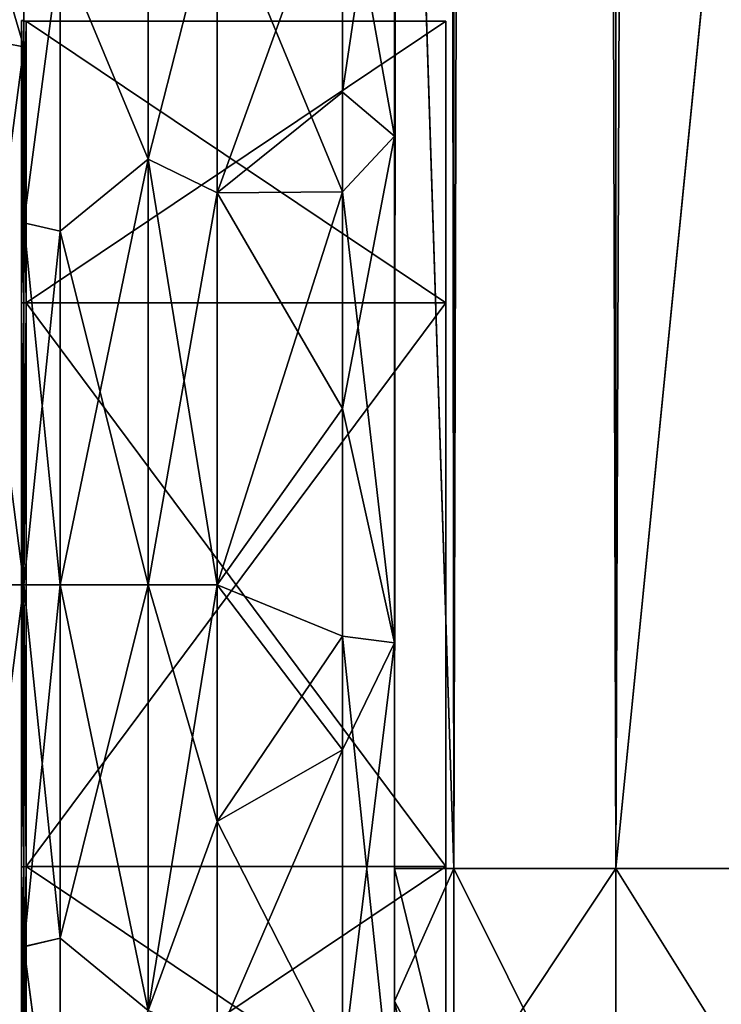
# Model space of a CAD drawing. Extents: x -23 to 700, y -1799 to -1.
# Tile 12 of 212: x 0 to 20, y -1784 to -1756. Entities that reach past the tile are written whole.
import ezdxf

# ---------------------------------------------------------------- set-up
doc = ezdxf.new("R2010")
doc.units = 0
doc.header["$LTSCALE"] = 67.568058
for name, color, linetype in [('1461', 7, 'CONTINUOUS'), ('1462', 7, 'CONTINUOUS'), ('1463', 7, 'CONTINUOUS'), ('1464', 7, 'CONTINUOUS'), ('1467', 7, 'CONTINUOUS'), ('1468', 7, 'CONTINUOUS'), ('1471', 7, 'CONTINUOUS'), ('1472', 7, 'CONTINUOUS'), ('1643', 7, 'CONTINUOUS'), ('1644', 7, 'CONTINUOUS'), ('906', 7, 'CONTINUOUS'), ('910', 7, 'CONTINUOUS'), ('911', 7, 'CONTINUOUS'), ('912', 7, 'CONTINUOUS'), ('913', 7, 'CONTINUOUS'), ('914', 7, 'CONTINUOUS'), ('940', 7, 'CONTINUOUS'), ('942', 7, 'CONTINUOUS'), ('945', 7, 'CONTINUOUS'), ('947', 7, 'CONTINUOUS'), ('956', 7, 'CONTINUOUS'), ('957', 7, 'CONTINUOUS')]:
    doc.layers.add(name, color=color, linetype=linetype)

msp = doc.modelspace()

# ---------------------------------------------------------------- linework, layer by layer
at = {"layer": '1461', "linetype": 'CONTINUOUS'}
for points in [[(0, -1756.098), (0, -1764.05, -13.772), (0, -1750.556), (0, -1756.098)], [(0, -1750.556), (0, -1764.05, -13.772), (0, -1756.837, -15.164), (0, -1750.556)], [(0, -1756.837, 15.164), (0, -1756.098), (0, -1750.556), (0, -1756.837, 15.164)], [(0, -1764.05, 13.772), (0, -1756.098), (0, -1756.837, 15.164), (0, -1764.05, 13.772)], [(0, -1756.837, -15.164), (0, -1764.05, -13.772), (0, -1787.163, -15.164), (0, -1756.837, -15.164)], [(0, -1779.95, 13.772), (0, -1764.05, 13.772), (0, -1756.837, 15.164), (0, -1779.95, 13.772)], [(0, -1787.163, 15.164), (0, -1779.95, 13.772), (0, -1756.837, 15.164), (0, -1787.163, 15.164)], [(0, -1772, 21.444), (0, -1787.163, 15.164), (0, -1756.837, 15.164), (0, -1772, 21.444)], [(0, -1772, -21.444), (0, -1756.837, -15.164), (0, -1787.163, -15.164), (0, -1772, -21.444)], [(0, -1764.05, -13.772), (0, -1779.95, -13.772), (0, -1787.163, -15.164), (0, -1764.05, -13.772)], [(0, -1779.95, -13.772), (0, -1787.902), (0, -1787.163, -15.164), (0, -1779.95, -13.772)], [(0, -1787.902), (0, -1779.95, 13.772), (0, -1793.444), (0, -1787.902)], [(0, -1793.444), (0, -1779.95, 13.772), (0, -1787.163, 15.164), (0, -1793.444)]]:
    msp.add_3dface(points, dxfattribs=at)
at = {"layer": '1462', "linetype": 'CONTINUOUS'}
for points in [[(11.9, -1756.115), (11.9, -1764.058, 13.757), (11.9, -1787.885), (11.9, -1756.115)], [(11.9, -1756.115), (11.9, -1787.885), (11.9, -1779.942, -13.757), (11.9, -1756.115)], [(11.9, -1756.115), (11.9, -1779.942, -13.757), (11.9, -1764.058, -13.757), (11.9, -1756.115)], [(11.9, -1764.058, 13.757), (11.9, -1779.942, 13.757), (11.9, -1787.885), (11.9, -1764.058, 13.757)]]:
    msp.add_3dface(points, dxfattribs=at)
at = {"layer": '1463', "linetype": 'CONTINUOUS'}
for points in [[(11.9, -1764.058, 13.757), (11.9, -1756.115), (0.066, -1764.058, 13.757), (11.9, -1764.058, 13.757)], [(0.066, -1764.058, 13.757), (11.9, -1756.115), (0.066, -1756.115), (0.066, -1764.058, 13.757)], [(11.9, -1779.942, 13.757), (11.9, -1764.058, 13.757), (0.066, -1779.942, 13.757), (11.9, -1779.942, 13.757)], [(0.066, -1779.942, 13.757), (11.9, -1764.058, 13.757), (0.066, -1764.058, 13.757), (0.066, -1779.942, 13.757)], [(11.9, -1787.885), (11.9, -1779.942, 13.757), (0.066, -1787.885), (11.9, -1787.885)], [(0.066, -1787.885), (11.9, -1779.942, 13.757), (0.066, -1779.942, 13.757), (0.066, -1787.885)]]:
    msp.add_3dface(points, dxfattribs=at)
at = {"layer": '1464', "linetype": 'CONTINUOUS'}
for points in [[(0.066, -1756.115), (11.9, -1756.115), (11.9, -1764.058, -13.757), (0.066, -1756.115)], [(0.066, -1756.115), (11.9, -1764.058, -13.757), (0.066, -1764.058, -13.757), (0.066, -1756.115)], [(11.9, -1764.058, -13.757), (11.9, -1779.942, -13.757), (0.066, -1764.058, -13.757), (11.9, -1764.058, -13.757)], [(0.066, -1764.058, -13.757), (11.9, -1779.942, -13.757), (0.066, -1779.942, -13.757), (0.066, -1764.058, -13.757)], [(11.9, -1787.885), (0.066, -1787.885), (0.066, -1779.942, -13.757), (11.9, -1787.885)], [(11.9, -1779.942, -13.757), (11.9, -1787.885), (0.066, -1779.942, -13.757), (11.9, -1779.942, -13.757)]]:
    msp.add_3dface(points, dxfattribs=at)
at = {"layer": '1467', "linetype": 'CONTINUOUS'}
for points in [[(-2.009, -1756.465, 15.535), (0, -1750.556), (-2.009, -1750.03, 0), (-2.009, -1756.465, 15.535)], [(0, -1756.837, 15.164), (0, -1750.556), (-2.009, -1756.465, 15.535), (0, -1756.837, 15.164)], [(-2.009, -1772, 21.97), (0, -1756.837, 15.164), (-2.009, -1756.465, 15.535), (-2.009, -1772, 21.97)], [(0, -1772, 21.444), (0, -1756.837, 15.164), (-2.009, -1772, 21.97), (0, -1772, 21.444)], [(0, -1787.163, 15.164), (0, -1772, 21.444), (-2.009, -1787.535, 15.535), (0, -1787.163, 15.164)], [(-2.009, -1787.535, 15.535), (0, -1772, 21.444), (-2.009, -1772, 21.97), (-2.009, -1787.535, 15.535)]]:
    msp.add_3dface(points, dxfattribs=at)
at = {"layer": '1468', "linetype": 'CONTINUOUS'}
for points in [[(0, -1750.556), (0, -1756.837, -15.164), (-2.009, -1750.03, 0), (0, -1750.556)], [(-2.009, -1750.03, 0), (0, -1756.837, -15.164), (-2.009, -1756.465, -15.535), (-2.009, -1750.03, 0)], [(0, -1756.837, -15.164), (0, -1772, -21.444), (-2.009, -1756.465, -15.535), (0, -1756.837, -15.164)], [(-2.009, -1756.465, -15.535), (0, -1772, -21.444), (-2.009, -1772, -21.97), (-2.009, -1756.465, -15.535)], [(0, -1772, -21.444), (0, -1787.163, -15.164), (-2.009, -1772, -21.97), (0, -1772, -21.444)], [(-2.009, -1772, -21.97), (0, -1787.163, -15.164), (-2.009, -1787.535, -15.535), (-2.009, -1772, -21.97)]]:
    msp.add_3dface(points, dxfattribs=at)
at = {"layer": '1471', "linetype": 'CONTINUOUS'}
for points in [[(0.066, -1764.058, -13.757), (-0.064, -1756.098), (0.001, -1756.111), (0.066, -1764.058, -13.757)], [(-0.064, -1756.098), (0.066, -1764.058, -13.757), (-0.064, -1764.049, -13.772), (-0.064, -1756.098)], [(0.066, -1756.115), (0.066, -1764.058, -13.757), (0.001, -1756.111), (0.066, -1756.115)], [(0.066, -1764.058, -13.757), (0.066, -1779.942, -13.757), (-0.064, -1764.049, -13.772), (0.066, -1764.058, -13.757)], [(-0.064, -1764.049, -13.772), (0.066, -1779.942, -13.757), (-0.064, -1779.951, -13.772), (-0.064, -1764.049, -13.772)], [(0.066, -1779.942, -13.757), (0.066, -1787.885), (-0.064, -1779.951, -13.772), (0.066, -1779.942, -13.757)], [(0.066, -1787.885), (0.001, -1787.889), (-0.064, -1779.951, -13.772), (0.066, -1787.885)], [(0.001, -1787.889), (-0.064, -1787.902), (-0.064, -1779.951, -13.772), (0.001, -1787.889)]]:
    msp.add_3dface(points, dxfattribs=at)
at = {"layer": '1472', "linetype": 'CONTINUOUS'}
for points in [[(0.001, -1756.111), (-0.064, -1756.098), (-0.064, -1764.049, 13.772), (0.001, -1756.111)], [(0.066, -1756.115), (0.001, -1756.111), (-0.064, -1764.049, 13.772), (0.066, -1756.115)], [(0.066, -1764.058, 13.757), (0.066, -1756.115), (-0.064, -1764.049, 13.772), (0.066, -1764.058, 13.757)], [(-0.064, -1779.951, 13.772), (0.066, -1764.058, 13.757), (-0.064, -1764.049, 13.772), (-0.064, -1779.951, 13.772)], [(0.066, -1779.942, 13.757), (0.066, -1764.058, 13.757), (-0.064, -1779.951, 13.772), (0.066, -1779.942, 13.757)], [(0.001, -1787.889), (0.066, -1779.942, 13.757), (-0.064, -1787.902), (0.001, -1787.889)], [(-0.064, -1787.902), (0.066, -1779.942, 13.757), (-0.064, -1779.951, 13.772), (-0.064, -1787.902)], [(0.066, -1787.885), (0.066, -1779.942, 13.757), (0.001, -1787.889), (0.066, -1787.885)]]:
    msp.add_3dface(points, dxfattribs=at)
at = {"layer": '1643', "linetype": 'CONTINUOUS'}
for points in [[(0, -1756.098), (0, -1764.05, 13.772), (-0.064, -1756.098), (0, -1756.098)], [(-0.064, -1756.098), (0, -1764.05, 13.772), (-0.064, -1764.049, 13.772), (-0.064, -1756.098)], [(0, -1764.05, 13.772), (0, -1779.95, 13.772), (-0.064, -1764.049, 13.772), (0, -1764.05, 13.772)], [(0, -1779.95, 13.772), (-0.064, -1779.951, 13.772), (-0.064, -1764.049, 13.772), (0, -1779.95, 13.772)], [(0, -1779.95, 13.772), (0, -1787.902), (-0.064, -1779.951, 13.772), (0, -1779.95, 13.772)], [(0, -1787.902), (-0.064, -1787.902), (-0.064, -1779.951, 13.772), (0, -1787.902)]]:
    msp.add_3dface(points, dxfattribs=at)
at = {"layer": '1644', "linetype": 'CONTINUOUS'}
for points in [[(0, -1764.05, -13.772), (0, -1756.098), (-0.064, -1764.049, -13.772), (0, -1764.05, -13.772)], [(0, -1756.098), (-0.064, -1756.098), (-0.064, -1764.049, -13.772), (0, -1756.098)], [(0, -1764.05, -13.772), (-0.064, -1764.049, -13.772), (-0.064, -1779.951, -13.772), (0, -1764.05, -13.772)], [(0, -1779.95, -13.772), (0, -1764.05, -13.772), (-0.064, -1779.951, -13.772), (0, -1779.95, -13.772)], [(0, -1787.902), (0, -1779.95, -13.772), (-0.064, -1787.902), (0, -1787.902)], [(-0.064, -1787.902), (0, -1779.95, -13.772), (-0.064, -1779.951, -13.772), (-0.064, -1787.902)]]:
    msp.add_3dface(points, dxfattribs=at)
at = {"layer": '906', "linetype": 'CONTINUOUS'}
for points in [[(10.45, -1780, -41), (10.45, -1783.743, -39.994), (10.45, -1728.15, -41), (10.45, -1780, -41)], [(10.45, -1728.15, -41), (10.45, -1783.743, -39.994), (10.45, -1736.813, -39.073), (10.45, -1728.15, -41)], [(10.45, -1728.15, 41), (10.45, -1736.811, 39.074), (10.45, -1780, 41), (10.45, -1728.15, 41)], [(10.45, -1736.811, 39.074), (10.45, -1743.907, 33.614), (10.45, -1786.496, 37.24), (10.45, -1736.811, 39.074)], [(10.45, -1780, 41), (10.45, -1736.811, 39.074), (10.45, -1783.743, 39.994), (10.45, -1780, 41)], [(10.45, -1783.743, 39.994), (10.45, -1736.811, 39.074), (10.45, -1786.496, 37.24), (10.45, -1783.743, 39.994)], [(10.45, -1783.743, -39.994), (10.45, -1786.496, -37.24), (10.45, -1736.813, -39.073), (10.45, -1783.743, -39.994)], [(10.45, -1736.813, -39.073), (10.45, -1786.496, -37.24), (10.45, -1743.908, -33.612), (10.45, -1736.813, -39.073)], [(10.45, -1743.907, 33.614), (10.45, -1747.989, 25.648), (10.45, -1787.5, 33.5), (10.45, -1743.907, 33.614)], [(10.45, -1786.496, 37.24), (10.45, -1743.907, 33.614), (10.45, -1787.5, 33.5), (10.45, -1786.496, 37.24)], [(10.45, -1786.496, -37.24), (10.45, -1787.5, -33.5), (10.45, -1743.908, -33.612), (10.45, -1786.496, -37.24)], [(10.45, -1743.908, -33.612), (10.45, -1787.5, -33.5), (10.45, -1773.639, -28.954), (10.45, -1743.908, -33.612)], [(10.45, -1747.99, -25.647), (10.45, -1743.908, -33.612), (10.45, -1759.352, -26.097), (10.45, -1747.99, -25.647)], [(10.45, -1759.352, -26.097), (10.45, -1743.908, -33.612), (10.45, -1773.639, -28.954), (10.45, -1759.352, -26.097)], [(10.45, -1747.989, 25.648), (10.45, -1748.296, 16.707), (10.45, -1759.353, 26.097), (10.45, -1747.989, 25.648)], [(10.45, -1787.5, 33.5), (10.45, -1747.989, 25.648), (10.45, -1773.64, 28.954), (10.45, -1787.5, 33.5)], [(10.45, -1773.64, 28.954), (10.45, -1747.989, 25.648), (10.45, -1759.353, 26.097), (10.45, -1773.64, 28.954)], [(10.45, -1748.296, -16.707), (10.45, -1747.99, -25.647), (10.45, -1759.352, -26.097), (10.45, -1748.296, -16.707)], [(10.45, -1787.5, -33.5), (10.45, -1787.5, -24.51), (10.45, -1773.639, -28.954), (10.45, -1787.5, -33.5)], [(10.45, -1787.5, 24.51), (10.45, -1787.5, 33.5), (10.45, -1773.64, 28.954), (10.45, -1787.5, 24.51)]]:
    msp.add_3dface(points, dxfattribs=at)
at = {"layer": '910', "linetype": 'CONTINUOUS'}
for points in [[(0, -1751.5, 0), (0, -1754.269, -10.281), (0, -1792.5, 0), (0, -1751.5, 0)], [(0, -1754.269, 10.281), (0, -1751.5, 0), (0, -1789.731, 10.281), (0, -1754.269, 10.281)], [(0, -1789.731, 10.281), (0, -1751.5, 0), (0, -1792.5, 0), (0, -1789.731, 10.281)], [(0, -1754.269, -10.281), (0, -1761.796, -17.773), (0, -1789.731, -10.281), (0, -1754.269, -10.281)], [(0, -1792.5, 0), (0, -1754.269, -10.281), (0, -1789.731, -10.281), (0, -1792.5, 0)], [(0, -1761.797, 17.773), (0, -1754.269, 10.281), (0, -1782.204, 17.773), (0, -1761.797, 17.773)], [(0, -1782.204, 17.773), (0, -1754.269, 10.281), (0, -1789.731, 10.281), (0, -1782.204, 17.773)], [(0, -1761.796, -17.773), (0, -1772, -20.5), (0, -1782.203, -17.773), (0, -1761.796, -17.773)], [(0, -1789.731, -10.281), (0, -1761.796, -17.773), (0, -1782.203, -17.773), (0, -1789.731, -10.281)], [(0, -1772, 20.5), (0, -1761.797, 17.773), (0, -1782.204, 17.773), (0, -1772, 20.5)]]:
    msp.add_3dface(points, dxfattribs=at)
at = {"layer": '911', "linetype": 'CONTINUOUS'}
for points in [[(3.5, -1784, -20.785), (3.5, -1772, -24), (5.45, -1778.677, -23.052), (3.5, -1784, -20.785)], [(5.45, -1778.677, -23.052), (3.5, -1772, -24), (5.45, -1772, -24), (5.45, -1778.677, -23.052)], [(3.5, -1772, 24), (3.5, -1784, 20.785), (5.45, -1772, 24), (3.5, -1772, 24)], [(5.45, -1772, 24), (3.5, -1784, 20.785), (5.45, -1778.677, 23.052), (5.45, -1772, 24)], [(5.45, -1784.828, -20.284), (3.5, -1784, -20.785), (5.45, -1778.677, -23.052), (5.45, -1784.828, -20.284)], [(5.45, -1778.677, 23.052), (3.5, -1784, 20.785), (5.45, -1784.828, 20.284), (5.45, -1778.677, 23.052)]]:
    msp.add_3dface(points, dxfattribs=at)
at = {"layer": '912', "linetype": 'CONTINUOUS'}
for points in [[(3.5, -1751.215, 12), (3.5, -1760, 20.785), (5.45, -1752.383, 13.826), (3.5, -1751.215, 12)], [(3.5, -1760, -20.785), (3.5, -1751.215, -12), (5.45, -1752.383, -13.826), (3.5, -1760, -20.785)], [(5.45, -1752.383, 13.826), (3.5, -1760, 20.785), (5.45, -1760.951, 21.305), (5.45, -1752.383, 13.826)], [(5.45, -1760.951, -21.305), (3.5, -1760, -20.785), (5.45, -1752.383, -13.826), (5.45, -1760.951, -21.305)], [(5.45, -1772, -24), (3.5, -1772, -24), (3.5, -1760, -20.785), (5.45, -1772, -24)], [(3.5, -1760, 20.785), (3.5, -1772, 24), (5.45, -1760.951, 21.305), (3.5, -1760, 20.785)], [(5.45, -1772, -24), (3.5, -1760, -20.785), (5.45, -1760.951, -21.305), (5.45, -1772, -24)], [(3.5, -1772, 24), (5.45, -1772, 24), (5.45, -1760.951, 21.305), (3.5, -1772, 24)]]:
    msp.add_3dface(points, dxfattribs=at)
at = {"layer": '913', "linetype": 'CONTINUOUS'}
for points in [[(10.45, -20, 41), (10.45, -71.85, 41), (12.125, -1780, 47.25), (10.45, -20, 41)], [(10.45, -20, 41), (12.125, -1780, 47.25), (12.125, -20, 47.25), (10.45, -20, 41)], [(12.125, -1780, 47.25), (16.697, -1780, 51.823), (12.125, -20, 47.25), (12.125, -1780, 47.25)], [(16.697, -1780, 51.823), (16.697, -20, 51.823), (12.125, -20, 47.25), (16.697, -1780, 51.823)], [(16.697, -1780, 51.823), (23.05, -1780, 53.5), (16.697, -20, 51.823), (16.697, -1780, 51.823)], [(23.05, -1780, 53.5), (23, -1716.55, 53.5), (16.697, -20, 51.823), (23.05, -1780, 53.5)], [(10.45, -71.85, 41), (10.45, -1728.15, 41), (12.125, -1780, 47.25), (10.45, -71.85, 41)], [(10.45, -1728.15, 41), (10.45, -1780, 41), (12.125, -1780, 47.25), (10.45, -1728.15, 41)]]:
    msp.add_3dface(points, dxfattribs=at)
at = {"layer": '914', "linetype": 'CONTINUOUS'}
for points in [[(10.45, -1780, -41), (10.45, -1728.15, -41), (12.125, -20, -47.25), (10.45, -1780, -41)], [(12.125, -1780, -47.25), (10.45, -1780, -41), (12.125, -20, -47.25), (12.125, -1780, -47.25)], [(16.697, -1780, -51.823), (12.125, -1780, -47.25), (16.697, -20, -51.823), (16.697, -1780, -51.823)], [(12.125, -1780, -47.25), (12.125, -20, -47.25), (16.697, -20, -51.823), (12.125, -1780, -47.25)], [(23, -83.45, -53.5), (16.697, -1780, -51.823), (23.05, -20, -53.5), (23, -83.45, -53.5)], [(23.05, -20, -53.5), (16.697, -1780, -51.823), (16.697, -20, -51.823), (23.05, -20, -53.5)], [(16.697, -1780, -51.823), (23, -83.45, -53.5), (23, -1716.55, -53.5), (16.697, -1780, -51.823)], [(23.05, -1780, -53.5), (16.697, -1780, -51.823), (23, -1716.55, -53.5), (23.05, -1780, -53.5)]]:
    msp.add_3dface(points, dxfattribs=at)
at = {"layer": '940', "linetype": 'CONTINUOUS'}
for points in [[(10.45, -1780, 41), (10.45, -1783.743, 39.994), (12.125, -1786.875, 45.408), (10.45, -1780, 41)], [(10.45, -1780, 41), (12.125, -1786.875, 45.408), (12.125, -1780, 47.25), (10.45, -1780, 41)], [(12.125, -1786.875, 45.408), (16.7, -1789.163, 49.37), (12.125, -1780, 47.25), (12.125, -1786.875, 45.408)], [(12.125, -1780, 47.25), (16.7, -1789.163, 49.37), (16.697, -1780, 51.823), (12.125, -1780, 47.25)], [(22.95, -1790, 50.821), (23.05, -1780, 53.5), (16.697, -1780, 51.823), (22.95, -1790, 50.821)], [(16.7, -1789.163, 49.37), (22.95, -1790, 50.821), (16.697, -1780, 51.823), (16.7, -1789.163, 49.37)], [(10.45, -1783.743, 39.994), (10.45, -1786.496, 37.24), (12.125, -1791.911, 40.369), (10.45, -1783.743, 39.994)], [(12.125, -1786.875, 45.408), (10.45, -1783.743, 39.994), (12.125, -1791.911, 40.369), (12.125, -1786.875, 45.408)]]:
    msp.add_3dface(points, dxfattribs=at)
at = {"layer": '942', "linetype": 'CONTINUOUS'}
for points in [[(10.45, -1783.743, -39.994), (10.45, -1780, -41), (12.125, -1780, -47.25), (10.45, -1783.743, -39.994)], [(10.45, -1783.743, -39.994), (12.125, -1780, -47.25), (12.125, -1786.875, -45.408), (10.45, -1783.743, -39.994)], [(12.125, -1780, -47.25), (16.697, -1780, -51.823), (12.125, -1786.875, -45.408), (12.125, -1780, -47.25)], [(12.125, -1786.875, -45.408), (16.697, -1780, -51.823), (16.7, -1789.163, -49.37), (12.125, -1786.875, -45.408)], [(16.697, -1780, -51.823), (23.05, -1780, -53.5), (16.7, -1789.163, -49.37), (16.697, -1780, -51.823)], [(16.7, -1789.163, -49.37), (23.05, -1780, -53.5), (22.95, -1790, -50.821), (16.7, -1789.163, -49.37)], [(10.45, -1786.496, -37.24), (10.45, -1783.743, -39.994), (12.125, -1786.875, -45.408), (10.45, -1786.496, -37.24)]]:
    msp.add_3dface(points, dxfattribs=at)
at = {"layer": '945', "linetype": 'CONTINUOUS'}
for points in [[(10.45, -1759.353, 26.097), (10.45, -1748.296, 16.707), (8.986, -1758.116, 21.347), (10.45, -1759.353, 26.097)], [(10.45, -1748.296, 16.707), (8.986, -1751.186, 14.67), (8.986, -1758.116, 21.347), (10.45, -1748.296, 16.707)], [(5.45, -1752.383, 13.826), (5.45, -1760.951, 21.305), (8.986, -1751.186, 14.67), (5.45, -1752.383, 13.826)], [(8.986, -1751.186, 14.67), (5.45, -1760.951, 21.305), (8.986, -1758.116, 21.347), (8.986, -1751.186, 14.67)], [(5.45, -1760.951, 21.305), (8.986, -1767.029, 24.975), (8.986, -1758.116, 21.347), (5.45, -1760.951, 21.305)], [(8.986, -1767.029, 24.975), (10.45, -1759.353, 26.097), (8.986, -1758.116, 21.347), (8.986, -1767.029, 24.975)], [(10.45, -1773.64, 28.954), (10.45, -1759.353, 26.097), (8.986, -1767.029, 24.975), (10.45, -1773.64, 28.954)], [(5.45, -1760.951, 21.305), (5.45, -1772, 24), (8.986, -1767.029, 24.975), (5.45, -1760.951, 21.305)], [(5.45, -1772, 24), (8.986, -1776.652, 25.036), (8.986, -1767.029, 24.975), (5.45, -1772, 24)], [(8.986, -1776.652, 25.036), (10.45, -1773.64, 28.954), (8.986, -1767.029, 24.975), (8.986, -1776.652, 25.036)], [(5.45, -1772, 24), (5.45, -1778.677, 23.052), (8.986, -1776.652, 25.036), (5.45, -1772, 24)], [(10.45, -1787.5, 24.51), (10.45, -1773.64, 28.954), (8.986, -1785.61, 21.522), (10.45, -1787.5, 24.51)], [(8.986, -1785.61, 21.522), (10.45, -1773.64, 28.954), (8.986, -1776.652, 25.036), (8.986, -1785.61, 21.522)], [(5.45, -1778.677, 23.052), (5.45, -1784.828, 20.284), (8.986, -1776.652, 25.036), (5.45, -1778.677, 23.052)], [(5.45, -1784.828, 20.284), (8.986, -1785.61, 21.522), (8.986, -1776.652, 25.036), (5.45, -1784.828, 20.284)]]:
    msp.add_3dface(points, dxfattribs=at)
at = {"layer": '947', "linetype": 'CONTINUOUS'}
for points in [[(10.45, -1748.296, -16.707), (10.45, -1759.352, -26.097), (8.986, -1751.186, -14.67), (10.45, -1748.296, -16.707)], [(5.45, -1752.383, -13.826), (8.986, -1751.186, -14.67), (8.986, -1760.925, -22.93), (5.45, -1752.383, -13.826)], [(8.986, -1751.186, -14.67), (10.45, -1759.352, -26.097), (8.986, -1760.925, -22.93), (8.986, -1751.186, -14.67)], [(5.45, -1760.951, -21.305), (5.45, -1752.383, -13.826), (8.986, -1760.925, -22.93), (5.45, -1760.951, -21.305)], [(10.45, -1759.352, -26.097), (10.45, -1773.639, -28.954), (8.986, -1760.925, -22.93), (10.45, -1759.352, -26.097)], [(5.45, -1772, -24), (5.45, -1760.951, -21.305), (8.986, -1760.925, -22.93), (5.45, -1772, -24)], [(5.45, -1772, -24), (8.986, -1760.925, -22.93), (8.986, -1773.45, -25.423), (5.45, -1772, -24)], [(8.986, -1760.925, -22.93), (10.45, -1773.639, -28.954), (8.986, -1773.45, -25.423), (8.986, -1760.925, -22.93)], [(5.45, -1778.677, -23.052), (5.45, -1772, -24), (8.986, -1773.45, -25.423), (5.45, -1778.677, -23.052)], [(5.45, -1778.677, -23.052), (8.986, -1773.45, -25.423), (8.986, -1785.61, -21.522), (5.45, -1778.677, -23.052)], [(10.45, -1773.639, -28.954), (10.45, -1787.5, -24.51), (8.986, -1773.45, -25.423), (10.45, -1773.639, -28.954)], [(8.986, -1773.45, -25.423), (10.45, -1787.5, -24.51), (8.986, -1785.61, -21.522), (8.986, -1773.45, -25.423)], [(5.45, -1784.828, -20.284), (5.45, -1778.677, -23.052), (8.986, -1785.61, -21.522), (5.45, -1784.828, -20.284)]]:
    msp.add_3dface(points, dxfattribs=at)
at = {"layer": '956', "linetype": 'CONTINUOUS'}
for points in [[(3.5, -1760, 20.785), (3.5, -1751.215, 12), (1.025, -1754.038, 14.325), (3.5, -1760, 20.785)], [(3.5, -1751.215, -12), (3.5, -1760, -20.785), (1.025, -1754.038, -14.325), (3.5, -1751.215, -12)], [(0, -1761.796, -17.773), (0, -1754.269, -10.281), (1.025, -1754.038, -14.325), (0, -1761.796, -17.773)], [(1.025, -1762.032, -20.7), (0, -1761.796, -17.773), (1.025, -1754.038, -14.325), (1.025, -1762.032, -20.7)], [(0, -1754.269, 10.281), (0, -1761.797, 17.773), (1.025, -1754.038, 14.325), (0, -1754.269, 10.281)], [(1.025, -1754.038, 14.325), (0, -1761.797, 17.773), (1.025, -1762.032, 20.7), (1.025, -1754.038, 14.325)], [(3.5, -1760, 20.785), (1.025, -1754.038, 14.325), (1.025, -1762.032, 20.7), (3.5, -1760, 20.785)], [(3.5, -1760, -20.785), (1.025, -1762.032, -20.7), (1.025, -1754.038, -14.325), (3.5, -1760, -20.785)], [(3.5, -1760, -20.785), (3.5, -1772, -24), (1.025, -1762.032, -20.7), (3.5, -1760, -20.785)], [(3.5, -1772, 24), (3.5, -1760, 20.785), (1.025, -1772, 22.975), (3.5, -1772, 24)], [(1.025, -1772, 22.975), (3.5, -1760, 20.785), (1.025, -1762.032, 20.7), (1.025, -1772, 22.975)], [(0, -1772, -20.5), (0, -1761.796, -17.773), (1.025, -1772, -22.975), (0, -1772, -20.5)], [(1.025, -1772, -22.975), (0, -1761.796, -17.773), (1.025, -1762.032, -20.7), (1.025, -1772, -22.975)], [(0, -1761.797, 17.773), (0, -1772, 20.5), (1.025, -1762.032, 20.7), (0, -1761.797, 17.773)], [(0, -1772, 20.5), (1.025, -1772, 22.975), (1.025, -1762.032, 20.7), (0, -1772, 20.5)], [(3.5, -1772, -24), (1.025, -1772, -22.975), (1.025, -1762.032, -20.7), (3.5, -1772, -24)]]:
    msp.add_3dface(points, dxfattribs=at)
at = {"layer": '957', "linetype": 'CONTINUOUS'}
for points in [[(0, -1782.203, -17.773), (0, -1772, -20.5), (1.025, -1781.968, -20.7), (0, -1782.203, -17.773)], [(1.025, -1781.968, -20.7), (0, -1772, -20.5), (1.025, -1772, -22.975), (1.025, -1781.968, -20.7)], [(0, -1772, 20.5), (0, -1782.204, 17.773), (1.025, -1772, 22.975), (0, -1772, 20.5)], [(1.025, -1772, 22.975), (0, -1782.204, 17.773), (1.025, -1781.968, 20.7), (1.025, -1772, 22.975)], [(3.5, -1772, -24), (3.5, -1784, -20.785), (1.025, -1772, -22.975), (3.5, -1772, -24)], [(3.5, -1784, -20.785), (1.025, -1781.968, -20.7), (1.025, -1772, -22.975), (3.5, -1784, -20.785)], [(3.5, -1784, 20.785), (3.5, -1772, 24), (1.025, -1781.968, 20.7), (3.5, -1784, 20.785)], [(3.5, -1772, 24), (1.025, -1772, 22.975), (1.025, -1781.968, 20.7), (3.5, -1772, 24)], [(1.025, -1781.968, 20.7), (0, -1782.204, 17.773), (1.025, -1789.962, 14.325), (1.025, -1781.968, 20.7)], [(1.025, -1789.962, -14.325), (0, -1782.203, -17.773), (1.025, -1781.968, -20.7), (1.025, -1789.962, -14.325)], [(3.5, -1784, -20.785), (1.025, -1789.962, -14.325), (1.025, -1781.968, -20.7), (3.5, -1784, -20.785)], [(3.5, -1784, 20.785), (1.025, -1781.968, 20.7), (1.025, -1789.962, 14.325), (3.5, -1784, 20.785)], [(0, -1789.731, -10.281), (0, -1782.203, -17.773), (1.025, -1789.962, -14.325), (0, -1789.731, -10.281)], [(0, -1782.204, 17.773), (0, -1789.731, 10.281), (1.025, -1789.962, 14.325), (0, -1782.204, 17.773)]]:
    msp.add_3dface(points, dxfattribs=at)

doc.saveas('drawing.dxf')
